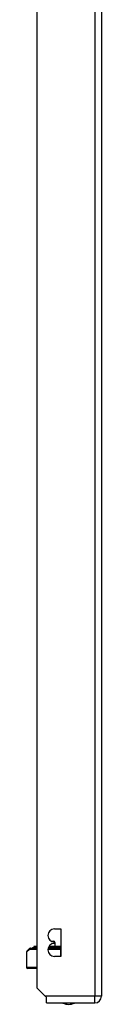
# Model space of a CAD drawing. Header units: inches. Extents: x 12 to 399, y 35 to 188.
# Tile 124 of 191: x 111.98 to 113.07, y 99.73 to 114.02. Entities that reach past the tile are written whole.
import ezdxf

# ---------------------------------------------------------------- set-up
doc = ezdxf.new("R2010")
doc.units = ezdxf.units.IN
doc.header["$MEASUREMENT"] = 0
doc.layers.add('Visible Edges(ANSI)', color=7, linetype='Continuous', lineweight=25)
doc.layers.add('Visible Tangent Edges(ANSI)', color=7, linetype='Continuous', lineweight=25)

msp = doc.modelspace()

# ---------------------------------------------------------------- linework, layer by layer
at = {"layer": 'Visible Edges(ANSI)'}
for p, q in [((112.136, 99.965), (112.136, 129.568)), ((113.07, 129.568), (113.07, 99.848)), ((112.386, 100.824), (112.481, 100.824)), ((112.481, 100.824), (112.481, 100.424)), ((112.341, 100.646), (112.372, 100.646)), ((111.986, 100.5), (112.026, 100.54)), ((112.04, 100.546), (112.136, 100.546)), ((112.065, 100.549), (112.072, 100.549)), ((112.136, 100.549), (112.072, 100.549)), ((112.093, 100.567), (112.086, 100.567)), ((112.088, 100.56), (112.086, 100.566)), ((112.136, 100.567), (112.093, 100.567)), ((112.295, 100.546), (112.48, 100.546)), ((112.296, 100.549), (112.457, 100.549)), ((112.419, 100.567), (112.304, 100.567)), ((112.386, 100.614), (112.386, 100.634)), ((112.392, 100.627), (112.394, 100.567)), ((112.419, 100.567), (112.437, 100.567)), ((112.419, 100.567), (112.419, 100.567)), ((112.44, 100.567), (112.437, 100.567)), ((112.441, 100.567), (112.44, 100.567)), ((112.481, 100.567), (112.441, 100.567)), ((112.481, 100.549), (112.457, 100.549)), ((112.481, 100.546), (112.48, 100.546)), ((111.98, 100.486), (111.98, 100.27)), ((112.481, 100.424), (112.386, 100.424)), ((112.136, 100.25), (112, 100.25)), ((112.253, 99.848), (112.136, 99.965)), ((112.27, 99.831), (112.253, 99.848)), ((112.27, 99.749), (112.27, 99.831)), ((112.27, 99.749), (112.971, 99.749))]:
    msp.add_line(p, q, dxfattribs=at)
for centre, radius, start, end in [((112.386, 100.729), 0.095, 90, 270), ((112.372, 100.626), 0.02, 2.5, 90), ((112, 100.486), 0.0197, 135, 180), ((112.04, 100.526), 0.0197, 90, 135), ((112.065, 100.545), 0.00394, 90, 169.9795), ((112.081, 100.557), 0.00787, 270, 20), ((112.086, 100.566), 0.000394, 90, 200), ((112.386, 100.519), 0.095, 90, 270), ((112, 100.27), 0.0197, 180, 270), ((112.971, 99.848), 0.099, 270, 0), ((112.593, 99.917), 0.188, 243.6372, 296.3628)]:
    msp.add_arc(centre, radius, start, end, dxfattribs=at)
at = {"layer": 'Visible Tangent Edges(ANSI)'}
for p, q in [((112.971, 129.568), (112.971, 99.848)), ((112.022, 100.526), (111.98, 100.486)), ((112.136, 100.526), (112.022, 100.526)), ((112.092, 100.566), (112.086, 100.566)), ((112.088, 100.56), (112.095, 100.56)), ((112.092, 100.566), (112.136, 100.566)), ((112.092, 100.566), (112.095, 100.56)), ((112.136, 100.56), (112.095, 100.56)), ((112.48, 100.526), (112.291, 100.526)), ((112.3, 100.56), (112.435, 100.56)), ((112.419, 100.566), (112.303, 100.566)), ((112.392, 100.627), (112.386, 100.627)), ((112.437, 100.567), (112.42, 100.567)), ((112.437, 100.567), (112.435, 100.56)), ((112.481, 100.56), (112.435, 100.56)), ((112.437, 100.567), (112.44, 100.567)), ((112.442, 100.566), (112.481, 100.566)), ((112.48, 100.526), (112.48, 100.546)), ((112.48, 100.424), (112.48, 100.526)), ((112.48, 100.526), (112.481, 100.526)), ((111.98, 100.27), (112.136, 100.27)), ((112.971, 99.848), (112.253, 99.848)), ((113.07, 99.848), (112.971, 99.848)), ((112.971, 99.749), (112.971, 99.848))]:
    msp.add_line(p, q, dxfattribs=at)
at = {"layer": 'Visible Tangent Edges(ANSI)', "flags": 128}
for points in [[(112.419, 100.567), (112.419, 100.567), (112.419, 100.567), (112.419, 100.567), (112.419, 100.567), (112.419, 100.567), (112.419, 100.567), (112.419, 100.567), (112.419, 100.567), (112.419, 100.567), (112.419, 100.567), (112.419, 100.567), (112.419, 100.567), (112.419, 100.567), (112.419, 100.567), (112.419, 100.567), (112.419, 100.567), (112.419, 100.567), (112.419, 100.567), (112.419, 100.567), (112.42, 100.567), (112.42, 100.567), (112.42, 100.567), (112.42, 100.567), (112.42, 100.567)], [(112.419, 100.566), (112.419, 100.566), (112.419, 100.566), (112.419, 100.566), (112.419, 100.566), (112.419, 100.566), (112.419, 100.566), (112.419, 100.566), (112.419, 100.566), (112.419, 100.566), (112.419, 100.566), (112.419, 100.566), (112.419, 100.566), (112.419, 100.566), (112.419, 100.566), (112.419, 100.566), (112.419, 100.566), (112.419, 100.566), (112.419, 100.567), (112.419, 100.567), (112.42, 100.567), (112.42, 100.567), (112.42, 100.567), (112.42, 100.567), (112.42, 100.567)], [(112.44, 100.567), (112.44, 100.567), (112.44, 100.567), (112.441, 100.567), (112.441, 100.567), (112.441, 100.567), (112.441, 100.567), (112.441, 100.567), (112.441, 100.567), (112.441, 100.567), (112.441, 100.567), (112.441, 100.567), (112.441, 100.567), (112.441, 100.567), (112.441, 100.567), (112.441, 100.567), (112.441, 100.567), (112.441, 100.567), (112.441, 100.567), (112.441, 100.567), (112.441, 100.567), (112.441, 100.567), (112.441, 100.567), (112.441, 100.567), (112.441, 100.567)], [(112.44, 100.567), (112.44, 100.567), (112.44, 100.567), (112.44, 100.567), (112.441, 100.567), (112.441, 100.567), (112.441, 100.567), (112.441, 100.567), (112.441, 100.566), (112.441, 100.566), (112.441, 100.566), (112.441, 100.566), (112.441, 100.566), (112.441, 100.566), (112.441, 100.566), (112.441, 100.566), (112.441, 100.566), (112.441, 100.566), (112.441, 100.566), (112.441, 100.566), (112.441, 100.566), (112.441, 100.566), (112.442, 100.566), (112.442, 100.566), (112.442, 100.566)]]:
    msp.add_lwpolyline(points, dxfattribs=at)
at = {"layer": 'Visible Tangent Edges(ANSI)'}
for centre, major_axis, ratio, start_param, end_param in [((112.04, 100.526), (-0.0139, 0.0139), 0.852462, 0, 0.864875), ((112.04, 100.526), (0, 0.0197), 0.91745, 0, 1.570796), ((112.072, 100.545), (0, 0.00394), 0.969342, 0, 1.395906), ((112.088, 100.557), (0, -0.00787), 0.969342, 0, 1.919862), ((112.093, 100.566), (0, 0.000394), 0.969342, 0, 1.919862), ((112.419, 100.567), (0, 0.000197), 0.839899, 4.363323, 6.283185), ((112.419, 100.566), (0, 0.000394), 0.836188, 4.363323, 6.283185), ((112.442, 100.557), (0, -0.00787), 0.969342, 4.363323, 6.283185), ((112.437, 100.567), (0, 0.000197), 0.969342, 4.363323, 6.283185), ((112.44, 100.567), (0, 0.000197), 0.969342, 4.363323, 6.283185), ((112.441, 100.566), (0, 0.000394), 0.969342, 4.363323, 6.283185), ((112.457, 100.545), (0, 0.00394), 0.969342, 4.887279, 6.283185)]:
    msp.add_ellipse(centre, major_axis=major_axis, ratio=ratio, start_param=start_param, end_param=end_param, dxfattribs=at)

doc.saveas('drawing.dxf')
